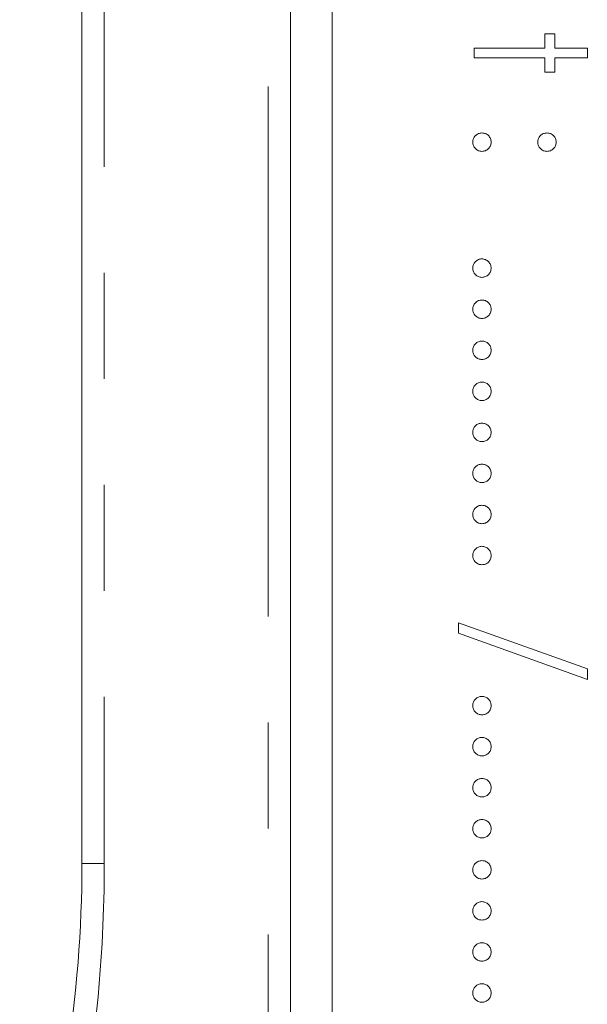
# Model space of a CAD drawing. Header units: millimetres. Extents: x 90 to 460, y -138 to 411.
# Tile 6 of 27: x 142.34 to 149.15, y 219.13 to 230.93. Entities that reach past the tile are written whole.
import ezdxf

# ---------------------------------------------------------------- set-up
doc = ezdxf.new("R2010")
doc.units = ezdxf.units.MM
doc.linetypes.add('PHANTOM', pattern=[12.7, 6.35, -1.27, 1.27, -1.27, 1.27, -1.27])

msp = doc.modelspace()

# ---------------------------------------------------------------- linework, layer by layer
at = {"color": 7, "linetype": 'Continuous', "lineweight": 15}
for p, q in [((143.091, 220.819), (143.091, 273.615)), ((145.591, 209.615), (145.591, 273.615)), ((146.091, 267.595), (146.091, 211.595)), ((148.639, 230.757), (148.757, 230.757)), ((148.639, 230.587), (148.639, 230.757)), ((148.757, 230.757), (148.757, 230.587)), ((147.791, 230.587), (148.639, 230.587)), ((147.791, 230.468), (147.791, 230.587)), ((148.757, 230.587), (149.148, 230.587)), ((149.148, 230.587), (149.148, 230.468)), ((148.639, 230.468), (147.791, 230.468)), ((148.639, 230.299), (148.639, 230.468)), ((148.757, 230.468), (148.757, 230.299)), ((149.148, 230.468), (148.757, 230.468)), ((148.757, 230.299), (148.639, 230.299)), ((147.604, 223.576), (147.604, 223.701)), ((147.604, 223.701), (149.148, 223.148)), ((149.148, 223.023), (147.604, 223.576)), ((149.148, 223.148), (149.148, 223.023))]:
    msp.add_line(p, q, dxfattribs=at)
at = {"color": 8, "linetype": 'PHANTOM', "lineweight": 0}
for p, q in [((143.359, 273.615), (143.359, 220.819)), ((145.323, 198.376), (145.323, 273.615)), ((143.359, 220.819), (143.091, 220.819))]:
    msp.add_line(p, q, dxfattribs=at)
at = {"color": 7, "linetype": 'Continuous', "lineweight": 15}
msp.add_arc((128.091, 220.819), 15, 341.8559, 0, dxfattribs=at)
at = {"color": 8, "linetype": 'PHANTOM', "lineweight": 0}
msp.add_arc((126.359, 220.819), 17, 342.7324, 360, dxfattribs=at)
at = {"color": 7, "linetype": 'Continuous', "lineweight": 15}
for points, knots in [([(147.774, 229.459), (147.774, 229.467), (147.775, 229.481), (147.781, 229.502), (147.792, 229.521), (147.806, 229.538), (147.823, 229.551), (147.842, 229.562), (147.862, 229.568), (147.877, 229.569), (147.884, 229.569)], [0, 0, 0, 0, 0.1277566, 0.2494144, 0.3727965, 0.5001113, 0.6286099, 0.7506434, 0.8737684, 1, 1, 1, 1]), ([(147.884, 229.569), (147.891, 229.569), (147.906, 229.568), (147.927, 229.562), (147.946, 229.552), (147.963, 229.538), (147.977, 229.521), (147.987, 229.502), (147.993, 229.481), (147.994, 229.467), (147.994, 229.459)], [0, 0, 0, 0, 0.129097, 0.252046, 0.373905, 0.5010378, 0.6281707, 0.7513765, 0.872426, 1, 1, 1, 1]), ([(148.554, 229.459), (148.554, 229.467), (148.555, 229.481), (148.561, 229.502), (148.571, 229.521), (148.586, 229.538), (148.602, 229.552), (148.621, 229.562), (148.642, 229.568), (148.657, 229.569), (148.664, 229.569)], [0, 0, 0, 0, 0.127574, 0.2486235, 0.3718293, 0.4989622, 0.626095, 0.747954, 0.870903, 1, 1, 1, 1]), ([(148.664, 229.569), (148.671, 229.569), (148.686, 229.568), (148.707, 229.562), (148.726, 229.552), (148.742, 229.537), (148.757, 229.521), (148.767, 229.502), (148.773, 229.481), (148.774, 229.467), (148.774, 229.459)], [0, 0, 0, 0, 0.126257, 0.2494068, 0.3714648, 0.4988052, 0.6271285, 0.7505355, 0.8722177, 1, 1, 1, 1]), ([(147.884, 229.349), (147.877, 229.349), (147.862, 229.35), (147.841, 229.356), (147.823, 229.367), (147.806, 229.381), (147.792, 229.398), (147.781, 229.417), (147.775, 229.437), (147.774, 229.452), (147.774, 229.459)], [0, 0, 0, 0, 0.126178, 0.248821, 0.37154, 0.499984, 0.627244, 0.749226, 0.872298, 1, 1, 1, 1]), ([(147.994, 229.459), (147.994, 229.452), (147.993, 229.437), (147.987, 229.416), (147.977, 229.398), (147.963, 229.381), (147.946, 229.367), (147.927, 229.356), (147.906, 229.35), (147.891, 229.349), (147.884, 229.349)], [0, 0, 0, 0, 0.127519, 0.249986, 0.371792, 0.49887, 0.625948, 0.748492, 0.870959, 1, 1, 1, 1]), ([(148.664, 229.349), (148.657, 229.349), (148.642, 229.35), (148.621, 229.356), (148.602, 229.367), (148.586, 229.381), (148.572, 229.398), (148.561, 229.416), (148.555, 229.437), (148.554, 229.452), (148.554, 229.459)], [0, 0, 0, 0, 0.129041, 0.251508, 0.374052, 0.50113, 0.628208, 0.750014, 0.872481, 1, 1, 1, 1]), ([(148.774, 229.459), (148.774, 229.452), (148.773, 229.437), (148.767, 229.416), (148.757, 229.398), (148.743, 229.381), (148.726, 229.367), (148.707, 229.356), (148.686, 229.35), (148.672, 229.349), (148.664, 229.349)], [0, 0, 0, 0, 0.127519, 0.249986, 0.371792, 0.49887, 0.625948, 0.748492, 0.870959, 1, 1, 1, 1]), ([(147.774, 227.95), (147.774, 227.957), (147.775, 227.971), (147.781, 227.992), (147.792, 228.011), (147.806, 228.028), (147.823, 228.042), (147.842, 228.052), (147.862, 228.059), (147.877, 228.06), (147.884, 228.06)], [0, 0, 0, 0, 0.1277566, 0.2494144, 0.3727965, 0.5001113, 0.6286099, 0.7506434, 0.8737684, 1, 1, 1, 1]), ([(147.884, 228.06), (147.891, 228.06), (147.906, 228.059), (147.927, 228.052), (147.946, 228.042), (147.963, 228.028), (147.977, 228.011), (147.987, 227.992), (147.993, 227.971), (147.994, 227.957), (147.994, 227.95)], [0, 0, 0, 0, 0.129097, 0.252046, 0.373905, 0.5010378, 0.6281707, 0.7513765, 0.872426, 1, 1, 1, 1]), ([(147.884, 227.839), (147.877, 227.84), (147.862, 227.841), (147.841, 227.847), (147.823, 227.857), (147.806, 227.871), (147.792, 227.888), (147.781, 227.907), (147.775, 227.928), (147.774, 227.942), (147.774, 227.95)], [0, 0, 0, 0, 0.126178, 0.248821, 0.37154, 0.499984, 0.627244, 0.749226, 0.872298, 1, 1, 1, 1]), ([(147.994, 227.95), (147.994, 227.942), (147.993, 227.928), (147.987, 227.907), (147.977, 227.888), (147.963, 227.871), (147.946, 227.857), (147.927, 227.847), (147.906, 227.841), (147.891, 227.84), (147.884, 227.839)], [0, 0, 0, 0, 0.127519, 0.249986, 0.371792, 0.49887, 0.625948, 0.748492, 0.870959, 1, 1, 1, 1]), ([(147.774, 227.458), (147.774, 227.465), (147.775, 227.48), (147.781, 227.5), (147.792, 227.519), (147.806, 227.536), (147.823, 227.55), (147.842, 227.561), (147.862, 227.567), (147.877, 227.568), (147.884, 227.568)], [0, 0, 0, 0, 0.1277566, 0.2494144, 0.3727965, 0.5001113, 0.6286099, 0.7506434, 0.8737684, 1, 1, 1, 1]), ([(147.884, 227.568), (147.891, 227.568), (147.906, 227.567), (147.927, 227.561), (147.946, 227.55), (147.963, 227.536), (147.977, 227.519), (147.987, 227.5), (147.993, 227.48), (147.994, 227.465), (147.994, 227.458)], [0, 0, 0, 0, 0.129097, 0.252046, 0.373905, 0.5010378, 0.6281707, 0.7513765, 0.872426, 1, 1, 1, 1]), ([(147.884, 227.348), (147.877, 227.348), (147.862, 227.349), (147.841, 227.355), (147.823, 227.366), (147.806, 227.379), (147.792, 227.396), (147.781, 227.415), (147.775, 227.436), (147.774, 227.45), (147.774, 227.458)], [0, 0, 0, 0, 0.126178, 0.248821, 0.37154, 0.499984, 0.627244, 0.749226, 0.872298, 1, 1, 1, 1]), ([(147.994, 227.458), (147.994, 227.45), (147.993, 227.436), (147.987, 227.415), (147.977, 227.396), (147.963, 227.379), (147.946, 227.366), (147.927, 227.355), (147.906, 227.349), (147.891, 227.348), (147.884, 227.348)], [0, 0, 0, 0, 0.127519, 0.249986, 0.371792, 0.49887, 0.625948, 0.748492, 0.870959, 1, 1, 1, 1]), ([(147.774, 226.966), (147.774, 226.973), (147.775, 226.988), (147.781, 227.008), (147.792, 227.028), (147.806, 227.044), (147.823, 227.058), (147.842, 227.069), (147.862, 227.075), (147.877, 227.076), (147.884, 227.076)], [0, 0, 0, 0, 0.1277566, 0.2494144, 0.3727965, 0.5001113, 0.6286099, 0.7506434, 0.8737684, 1, 1, 1, 1]), ([(147.884, 227.076), (147.891, 227.076), (147.906, 227.075), (147.927, 227.069), (147.946, 227.058), (147.963, 227.044), (147.977, 227.028), (147.987, 227.009), (147.993, 226.988), (147.994, 226.973), (147.994, 226.966)], [0, 0, 0, 0, 0.129097, 0.252046, 0.373905, 0.5010378, 0.6281707, 0.7513765, 0.872426, 1, 1, 1, 1]), ([(147.884, 226.856), (147.877, 226.856), (147.862, 226.857), (147.841, 226.863), (147.823, 226.874), (147.806, 226.887), (147.792, 226.904), (147.781, 226.923), (147.775, 226.944), (147.774, 226.959), (147.774, 226.966)], [0, 0, 0, 0, 0.126178, 0.248821, 0.37154, 0.499984, 0.627244, 0.749226, 0.872298, 1, 1, 1, 1]), ([(147.994, 226.966), (147.994, 226.959), (147.993, 226.944), (147.987, 226.923), (147.977, 226.904), (147.963, 226.888), (147.946, 226.874), (147.927, 226.863), (147.906, 226.857), (147.891, 226.856), (147.884, 226.856)], [0, 0, 0, 0, 0.127519, 0.249986, 0.371792, 0.49887, 0.625948, 0.748492, 0.870959, 1, 1, 1, 1]), ([(147.774, 226.474), (147.774, 226.481), (147.775, 226.496), (147.781, 226.517), (147.792, 226.536), (147.806, 226.553), (147.823, 226.566), (147.842, 226.577), (147.862, 226.583), (147.877, 226.584), (147.884, 226.584)], [0, 0, 0, 0, 0.1277566, 0.2494144, 0.3727965, 0.5001113, 0.6286099, 0.7506434, 0.8737684, 1, 1, 1, 1]), ([(147.884, 226.584), (147.891, 226.584), (147.906, 226.583), (147.927, 226.577), (147.946, 226.566), (147.963, 226.553), (147.977, 226.536), (147.987, 226.517), (147.993, 226.496), (147.994, 226.481), (147.994, 226.474)], [0, 0, 0, 0, 0.129097, 0.252046, 0.373905, 0.5010378, 0.6281707, 0.7513765, 0.872426, 1, 1, 1, 1]), ([(147.884, 226.364), (147.877, 226.364), (147.862, 226.365), (147.841, 226.371), (147.823, 226.382), (147.806, 226.396), (147.792, 226.413), (147.781, 226.431), (147.775, 226.452), (147.774, 226.467), (147.774, 226.474)], [0, 0, 0, 0, 0.126178, 0.248821, 0.37154, 0.499984, 0.627244, 0.749226, 0.872298, 1, 1, 1, 1]), ([(147.994, 226.474), (147.994, 226.467), (147.993, 226.452), (147.987, 226.431), (147.977, 226.413), (147.963, 226.396), (147.946, 226.382), (147.927, 226.371), (147.906, 226.365), (147.891, 226.364), (147.884, 226.364)], [0, 0, 0, 0, 0.127519, 0.249986, 0.371792, 0.49887, 0.625948, 0.748492, 0.870959, 1, 1, 1, 1]), ([(147.774, 225.982), (147.774, 225.99), (147.775, 226.004), (147.781, 226.025), (147.792, 226.044), (147.806, 226.061), (147.823, 226.075), (147.842, 226.085), (147.862, 226.091), (147.877, 226.092), (147.884, 226.093)], [0, 0, 0, 0, 0.1277566, 0.2494144, 0.3727965, 0.5001113, 0.6286099, 0.7506434, 0.8737684, 1, 1, 1, 1]), ([(147.884, 226.093), (147.891, 226.092), (147.906, 226.091), (147.927, 226.085), (147.946, 226.075), (147.963, 226.061), (147.977, 226.044), (147.987, 226.025), (147.993, 226.004), (147.994, 225.99), (147.994, 225.982)], [0, 0, 0, 0, 0.129097, 0.252046, 0.373905, 0.5010378, 0.6281707, 0.7513765, 0.872426, 1, 1, 1, 1]), ([(147.884, 225.872), (147.877, 225.872), (147.862, 225.873), (147.841, 225.879), (147.823, 225.89), (147.806, 225.904), (147.792, 225.921), (147.781, 225.94), (147.775, 225.96), (147.774, 225.975), (147.774, 225.982)], [0, 0, 0, 0, 0.126178, 0.248821, 0.37154, 0.499984, 0.627244, 0.749226, 0.872298, 1, 1, 1, 1]), ([(147.994, 225.982), (147.994, 225.975), (147.993, 225.96), (147.987, 225.94), (147.977, 225.921), (147.963, 225.904), (147.946, 225.89), (147.927, 225.879), (147.906, 225.873), (147.891, 225.872), (147.884, 225.872)], [0, 0, 0, 0, 0.127519, 0.249986, 0.371792, 0.49887, 0.625948, 0.748492, 0.870959, 1, 1, 1, 1]), ([(147.774, 225.49), (147.774, 225.498), (147.775, 225.512), (147.781, 225.533), (147.792, 225.552), (147.806, 225.569), (147.823, 225.583), (147.842, 225.593), (147.862, 225.599), (147.877, 225.6), (147.884, 225.601)], [0, 0, 0, 0, 0.1277566, 0.2494144, 0.3727965, 0.5001113, 0.6286099, 0.7506434, 0.8737684, 1, 1, 1, 1]), ([(147.884, 225.601), (147.891, 225.6), (147.906, 225.599), (147.927, 225.593), (147.946, 225.583), (147.963, 225.569), (147.977, 225.552), (147.987, 225.533), (147.993, 225.512), (147.994, 225.498), (147.994, 225.49)], [0, 0, 0, 0, 0.129097, 0.252046, 0.373905, 0.5010378, 0.6281707, 0.7513765, 0.872426, 1, 1, 1, 1]), ([(147.884, 225.38), (147.877, 225.381), (147.862, 225.382), (147.841, 225.387), (147.823, 225.398), (147.806, 225.412), (147.792, 225.429), (147.781, 225.448), (147.775, 225.469), (147.774, 225.483), (147.774, 225.49)], [0, 0, 0, 0, 0.126178, 0.248821, 0.37154, 0.499984, 0.627244, 0.749226, 0.872298, 1, 1, 1, 1]), ([(147.994, 225.49), (147.994, 225.483), (147.993, 225.469), (147.987, 225.448), (147.977, 225.429), (147.963, 225.412), (147.946, 225.398), (147.927, 225.387), (147.906, 225.381), (147.891, 225.381), (147.884, 225.38)], [0, 0, 0, 0, 0.127519, 0.249986, 0.371792, 0.49887, 0.625948, 0.748492, 0.870959, 1, 1, 1, 1]), ([(147.774, 224.999), (147.774, 225.006), (147.775, 225.02), (147.781, 225.041), (147.792, 225.06), (147.806, 225.077), (147.823, 225.091), (147.842, 225.101), (147.862, 225.108), (147.877, 225.108), (147.884, 225.109)], [0, 0, 0, 0, 0.127757, 0.249414, 0.372796, 0.500111, 0.62861, 0.750643, 0.873768, 1, 1, 1, 1]), ([(147.884, 225.109), (147.891, 225.108), (147.906, 225.108), (147.927, 225.101), (147.946, 225.091), (147.963, 225.077), (147.977, 225.06), (147.987, 225.041), (147.993, 225.02), (147.994, 225.006), (147.994, 224.999)], [0, 0, 0, 0, 0.129097, 0.252046, 0.373905, 0.501038, 0.628171, 0.751376, 0.872426, 1, 1, 1, 1]), ([(147.884, 224.888), (147.877, 224.889), (147.862, 224.89), (147.841, 224.895), (147.823, 224.906), (147.806, 224.92), (147.792, 224.937), (147.781, 224.956), (147.775, 224.977), (147.774, 224.991), (147.774, 224.999)], [0, 0, 0, 0, 0.126178, 0.248821, 0.37154, 0.499984, 0.627244, 0.749226, 0.872298, 1, 1, 1, 1]), ([(147.994, 224.999), (147.994, 224.991), (147.993, 224.977), (147.987, 224.956), (147.977, 224.937), (147.963, 224.92), (147.946, 224.906), (147.927, 224.895), (147.906, 224.89), (147.891, 224.889), (147.884, 224.888)], [0, 0, 0, 0, 0.127519, 0.249986, 0.371792, 0.49887, 0.625948, 0.748492, 0.870959, 1, 1, 1, 1]), ([(147.774, 224.507), (147.774, 224.514), (147.775, 224.528), (147.781, 224.549), (147.792, 224.568), (147.806, 224.585), (147.823, 224.599), (147.842, 224.609), (147.862, 224.616), (147.877, 224.617), (147.884, 224.617)], [0, 0, 0, 0, 0.127757, 0.249414, 0.372796, 0.500111, 0.62861, 0.750643, 0.873768, 1, 1, 1, 1]), ([(147.884, 224.617), (147.891, 224.617), (147.906, 224.616), (147.927, 224.609), (147.946, 224.599), (147.963, 224.585), (147.977, 224.568), (147.987, 224.549), (147.993, 224.528), (147.994, 224.514), (147.994, 224.507)], [0, 0, 0, 0, 0.129097, 0.252046, 0.373905, 0.501038, 0.628171, 0.751376, 0.872426, 1, 1, 1, 1]), ([(147.884, 224.396), (147.877, 224.397), (147.862, 224.398), (147.841, 224.404), (147.823, 224.415), (147.806, 224.428), (147.792, 224.445), (147.781, 224.464), (147.775, 224.485), (147.774, 224.499), (147.774, 224.507)], [0, 0, 0, 0, 0.126178, 0.248821, 0.37154, 0.499984, 0.627244, 0.749226, 0.872298, 1, 1, 1, 1]), ([(147.994, 224.507), (147.994, 224.499), (147.993, 224.485), (147.987, 224.464), (147.977, 224.445), (147.963, 224.428), (147.946, 224.414), (147.927, 224.404), (147.906, 224.398), (147.891, 224.397), (147.884, 224.396)], [0, 0, 0, 0, 0.127519, 0.249986, 0.371792, 0.49887, 0.625948, 0.748492, 0.870959, 1, 1, 1, 1]), ([(147.774, 222.709), (147.774, 222.716), (147.775, 222.731), (147.781, 222.751), (147.792, 222.77), (147.806, 222.787), (147.823, 222.801), (147.842, 222.812), (147.862, 222.818), (147.877, 222.819), (147.884, 222.819)], [0, 0, 0, 0, 0.127757, 0.249414, 0.372796, 0.500111, 0.62861, 0.750643, 0.873768, 1, 1, 1, 1]), ([(147.884, 222.599), (147.877, 222.599), (147.862, 222.6), (147.841, 222.606), (147.823, 222.617), (147.806, 222.63), (147.792, 222.647), (147.781, 222.666), (147.775, 222.687), (147.774, 222.702), (147.774, 222.709)], [0, 0, 0, 0, 0.126178, 0.248821, 0.37154, 0.499984, 0.627244, 0.749226, 0.872298, 1, 1, 1, 1]), ([(147.884, 222.819), (147.891, 222.819), (147.906, 222.818), (147.927, 222.812), (147.946, 222.801), (147.963, 222.787), (147.977, 222.77), (147.987, 222.751), (147.993, 222.731), (147.994, 222.716), (147.994, 222.709)], [0, 0, 0, 0, 0.129097, 0.252046, 0.373905, 0.501038, 0.628171, 0.751376, 0.872426, 1, 1, 1, 1]), ([(147.994, 222.709), (147.994, 222.702), (147.993, 222.687), (147.987, 222.666), (147.977, 222.647), (147.963, 222.63), (147.946, 222.617), (147.927, 222.606), (147.906, 222.6), (147.891, 222.599), (147.884, 222.599)], [0, 0, 0, 0, 0.127519, 0.249986, 0.371792, 0.49887, 0.625948, 0.748492, 0.870959, 1, 1, 1, 1]), ([(147.774, 222.217), (147.774, 222.224), (147.775, 222.239), (147.781, 222.26), (147.792, 222.279), (147.806, 222.296), (147.823, 222.309), (147.842, 222.32), (147.862, 222.326), (147.877, 222.327), (147.884, 222.327)], [0, 0, 0, 0, 0.127757, 0.249414, 0.372796, 0.500111, 0.62861, 0.750643, 0.873768, 1, 1, 1, 1]), ([(147.884, 222.327), (147.891, 222.327), (147.906, 222.326), (147.927, 222.32), (147.946, 222.309), (147.963, 222.295), (147.977, 222.279), (147.987, 222.26), (147.993, 222.239), (147.994, 222.224), (147.994, 222.217)], [0, 0, 0, 0, 0.129097, 0.252046, 0.373905, 0.501038, 0.628171, 0.751376, 0.872426, 1, 1, 1, 1]), ([(147.884, 222.107), (147.877, 222.107), (147.862, 222.108), (147.841, 222.114), (147.823, 222.125), (147.806, 222.139), (147.792, 222.155), (147.781, 222.174), (147.775, 222.195), (147.774, 222.21), (147.774, 222.217)], [0, 0, 0, 0, 0.126178, 0.248821, 0.37154, 0.499984, 0.627244, 0.749226, 0.872298, 1, 1, 1, 1]), ([(147.994, 222.217), (147.994, 222.21), (147.993, 222.195), (147.987, 222.174), (147.977, 222.155), (147.963, 222.139), (147.946, 222.125), (147.927, 222.114), (147.906, 222.108), (147.891, 222.107), (147.884, 222.107)], [0, 0, 0, 0, 0.127519, 0.249986, 0.371792, 0.49887, 0.625948, 0.748492, 0.870959, 1, 1, 1, 1]), ([(147.774, 221.725), (147.774, 221.733), (147.775, 221.747), (147.781, 221.768), (147.792, 221.787), (147.806, 221.804), (147.823, 221.817), (147.842, 221.828), (147.862, 221.834), (147.877, 221.835), (147.884, 221.835)], [0, 0, 0, 0, 0.127757, 0.249414, 0.372796, 0.500111, 0.62861, 0.750643, 0.873768, 1, 1, 1, 1]), ([(147.884, 221.835), (147.891, 221.835), (147.906, 221.834), (147.927, 221.828), (147.946, 221.818), (147.963, 221.804), (147.977, 221.787), (147.987, 221.768), (147.993, 221.747), (147.994, 221.733), (147.994, 221.725)], [0, 0, 0, 0, 0.129097, 0.252046, 0.373905, 0.501038, 0.628171, 0.751376, 0.872426, 1, 1, 1, 1]), ([(147.884, 221.615), (147.877, 221.615), (147.862, 221.616), (147.841, 221.622), (147.823, 221.633), (147.806, 221.647), (147.792, 221.664), (147.781, 221.683), (147.775, 221.703), (147.774, 221.718), (147.774, 221.725)], [0, 0, 0, 0, 0.126178, 0.248821, 0.37154, 0.499984, 0.627244, 0.749226, 0.872298, 1, 1, 1, 1]), ([(147.994, 221.725), (147.994, 221.718), (147.993, 221.703), (147.987, 221.683), (147.977, 221.664), (147.963, 221.647), (147.946, 221.633), (147.927, 221.622), (147.906, 221.616), (147.891, 221.615), (147.884, 221.615)], [0, 0, 0, 0, 0.127519, 0.249986, 0.371792, 0.49887, 0.625948, 0.748492, 0.870959, 1, 1, 1, 1]), ([(147.774, 221.233), (147.774, 221.241), (147.775, 221.255), (147.781, 221.276), (147.792, 221.295), (147.806, 221.312), (147.823, 221.326), (147.842, 221.336), (147.862, 221.342), (147.877, 221.343), (147.884, 221.344)], [0, 0, 0, 0, 0.127757, 0.249414, 0.372796, 0.500111, 0.62861, 0.750643, 0.873768, 1, 1, 1, 1]), ([(147.884, 221.344), (147.891, 221.343), (147.906, 221.342), (147.927, 221.336), (147.946, 221.326), (147.963, 221.312), (147.977, 221.295), (147.987, 221.276), (147.993, 221.255), (147.994, 221.241), (147.994, 221.233)], [0, 0, 0, 0, 0.129097, 0.252046, 0.373905, 0.501038, 0.628171, 0.751376, 0.872426, 1, 1, 1, 1]), ([(147.884, 221.123), (147.877, 221.124), (147.862, 221.124), (147.841, 221.13), (147.823, 221.141), (147.806, 221.155), (147.792, 221.172), (147.781, 221.191), (147.775, 221.211), (147.774, 221.226), (147.774, 221.233)], [0, 0, 0, 0, 0.126178, 0.248821, 0.37154, 0.499984, 0.627244, 0.749226, 0.872298, 1, 1, 1, 1]), ([(147.994, 221.233), (147.994, 221.226), (147.993, 221.212), (147.987, 221.191), (147.977, 221.172), (147.963, 221.155), (147.946, 221.141), (147.927, 221.13), (147.906, 221.124), (147.891, 221.124), (147.884, 221.123)], [0, 0, 0, 0, 0.127519, 0.249986, 0.371792, 0.49887, 0.625948, 0.748492, 0.870959, 1, 1, 1, 1]), ([(147.774, 220.741), (147.774, 220.749), (147.775, 220.763), (147.781, 220.784), (147.792, 220.803), (147.806, 220.82), (147.823, 220.834), (147.842, 220.844), (147.862, 220.85), (147.877, 220.851), (147.884, 220.852)], [0, 0, 0, 0, 0.127757, 0.249414, 0.372796, 0.500111, 0.62861, 0.750643, 0.873768, 1, 1, 1, 1]), ([(147.884, 220.852), (147.891, 220.851), (147.906, 220.851), (147.927, 220.844), (147.946, 220.834), (147.963, 220.82), (147.977, 220.803), (147.987, 220.784), (147.993, 220.763), (147.994, 220.749), (147.994, 220.741)], [0, 0, 0, 0, 0.129097, 0.252046, 0.373905, 0.501038, 0.628171, 0.751376, 0.872426, 1, 1, 1, 1]), ([(147.884, 220.631), (147.877, 220.632), (147.862, 220.633), (147.841, 220.638), (147.823, 220.649), (147.806, 220.663), (147.792, 220.68), (147.781, 220.699), (147.775, 220.72), (147.774, 220.734), (147.774, 220.741)], [0, 0, 0, 0, 0.126178, 0.248821, 0.37154, 0.499984, 0.627244, 0.749226, 0.872298, 1, 1, 1, 1]), ([(147.994, 220.741), (147.994, 220.734), (147.993, 220.72), (147.987, 220.699), (147.977, 220.68), (147.963, 220.663), (147.946, 220.649), (147.927, 220.638), (147.906, 220.633), (147.891, 220.632), (147.884, 220.631)], [0, 0, 0, 0, 0.127519, 0.249986, 0.371792, 0.49887, 0.625948, 0.748492, 0.870959, 1, 1, 1, 1]), ([(147.774, 220.25), (147.774, 220.257), (147.775, 220.271), (147.781, 220.292), (147.792, 220.311), (147.806, 220.328), (147.823, 220.342), (147.842, 220.352), (147.862, 220.359), (147.877, 220.359), (147.884, 220.36)], [0, 0, 0, 0, 0.127757, 0.249414, 0.372796, 0.500111, 0.62861, 0.750643, 0.873768, 1, 1, 1, 1]), ([(147.884, 220.36), (147.891, 220.359), (147.906, 220.359), (147.927, 220.352), (147.946, 220.342), (147.963, 220.328), (147.977, 220.311), (147.987, 220.292), (147.993, 220.271), (147.994, 220.257), (147.994, 220.25)], [0, 0, 0, 0, 0.129097, 0.252046, 0.373905, 0.501038, 0.628171, 0.751376, 0.872426, 1, 1, 1, 1]), ([(147.884, 220.139), (147.877, 220.14), (147.862, 220.141), (147.841, 220.147), (147.823, 220.157), (147.806, 220.171), (147.792, 220.188), (147.781, 220.207), (147.775, 220.228), (147.774, 220.242), (147.774, 220.25)], [0, 0, 0, 0, 0.126178, 0.248821, 0.37154, 0.499984, 0.627244, 0.749226, 0.872298, 1, 1, 1, 1]), ([(147.994, 220.25), (147.994, 220.242), (147.993, 220.228), (147.987, 220.207), (147.977, 220.188), (147.963, 220.171), (147.946, 220.157), (147.927, 220.147), (147.906, 220.141), (147.891, 220.14), (147.884, 220.139)], [0, 0, 0, 0, 0.127519, 0.249986, 0.371792, 0.49887, 0.625948, 0.748492, 0.870959, 1, 1, 1, 1]), ([(147.774, 219.758), (147.774, 219.765), (147.775, 219.78), (147.781, 219.8), (147.792, 219.819), (147.806, 219.836), (147.823, 219.85), (147.842, 219.861), (147.862, 219.867), (147.877, 219.868), (147.884, 219.868)], [0, 0, 0, 0, 0.127757, 0.249414, 0.372796, 0.500111, 0.62861, 0.750643, 0.873768, 1, 1, 1, 1]), ([(147.884, 219.868), (147.891, 219.868), (147.906, 219.867), (147.927, 219.86), (147.946, 219.85), (147.963, 219.836), (147.977, 219.819), (147.987, 219.8), (147.993, 219.78), (147.994, 219.765), (147.994, 219.758)], [0, 0, 0, 0, 0.129097, 0.252046, 0.373905, 0.501038, 0.628171, 0.751376, 0.872426, 1, 1, 1, 1]), ([(147.884, 219.648), (147.877, 219.648), (147.862, 219.649), (147.841, 219.655), (147.823, 219.666), (147.806, 219.679), (147.792, 219.696), (147.781, 219.715), (147.775, 219.736), (147.774, 219.75), (147.774, 219.758)], [0, 0, 0, 0, 0.126178, 0.248821, 0.37154, 0.499984, 0.627244, 0.749226, 0.872298, 1, 1, 1, 1]), ([(147.994, 219.758), (147.994, 219.75), (147.993, 219.736), (147.987, 219.715), (147.977, 219.696), (147.963, 219.679), (147.946, 219.665), (147.927, 219.655), (147.906, 219.649), (147.891, 219.648), (147.884, 219.648)], [0, 0, 0, 0, 0.127519, 0.249986, 0.371792, 0.49887, 0.625948, 0.748492, 0.870959, 1, 1, 1, 1]), ([(147.774, 219.266), (147.774, 219.273), (147.775, 219.288), (147.781, 219.308), (147.792, 219.327), (147.806, 219.344), (147.823, 219.358), (147.842, 219.369), (147.862, 219.375), (147.877, 219.376), (147.884, 219.376)], [0, 0, 0, 0, 0.127757, 0.249414, 0.372796, 0.500111, 0.62861, 0.750643, 0.873768, 1, 1, 1, 1]), ([(147.884, 219.376), (147.891, 219.376), (147.906, 219.375), (147.927, 219.369), (147.946, 219.358), (147.963, 219.344), (147.977, 219.327), (147.987, 219.308), (147.993, 219.288), (147.994, 219.273), (147.994, 219.266)], [0, 0, 0, 0, 0.129097, 0.252046, 0.373905, 0.501038, 0.628171, 0.751376, 0.872426, 1, 1, 1, 1]), ([(147.884, 219.156), (147.877, 219.156), (147.862, 219.157), (147.841, 219.163), (147.823, 219.174), (147.806, 219.187), (147.792, 219.204), (147.781, 219.223), (147.775, 219.244), (147.774, 219.259), (147.774, 219.266)], [0, 0, 0, 0, 0.126178, 0.248821, 0.37154, 0.499984, 0.627244, 0.749226, 0.872298, 1, 1, 1, 1]), ([(147.994, 219.266), (147.994, 219.259), (147.993, 219.244), (147.987, 219.223), (147.977, 219.204), (147.963, 219.188), (147.946, 219.174), (147.927, 219.163), (147.906, 219.157), (147.891, 219.156), (147.884, 219.156)], [0, 0, 0, 0, 0.127519, 0.249986, 0.371792, 0.49887, 0.625948, 0.748492, 0.870959, 1, 1, 1, 1])]:
    msp.add_open_spline(points, degree=3, knots=knots, dxfattribs=at)

doc.saveas('drawing.dxf')
